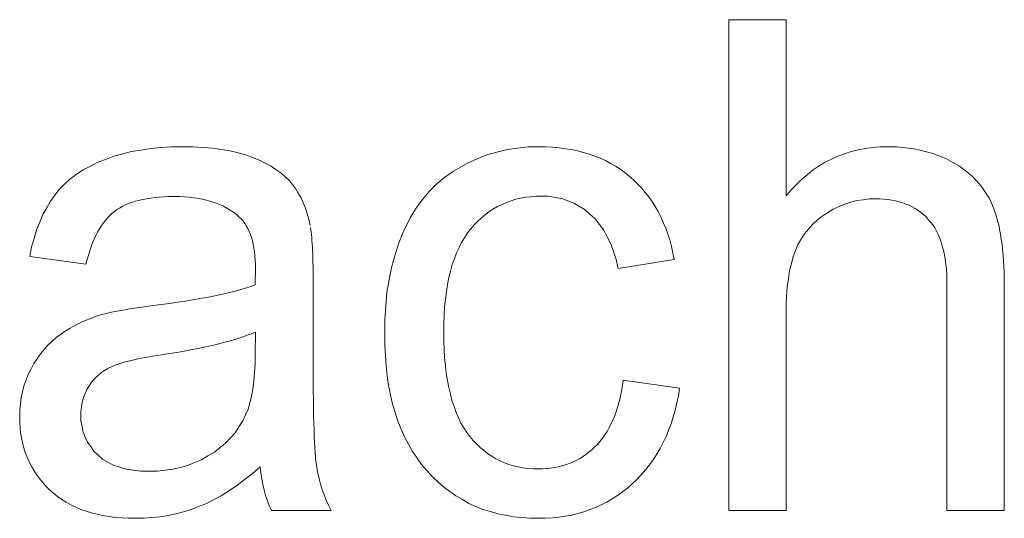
# Model space of a CAD drawing. Extents: x 1101 to 1942, y 41 to 882.
# Tile 39 of 104: x 1254.58 to 1259.6, y 848.59 to 851.13. Entities that reach past the tile are written whole.
import ezdxf

# ---------------------------------------------------------------- set-up
doc = ezdxf.new("R2010")
doc.units = 0
doc.layers.get('0').update_dxf_attribs({"lineweight": 13})
doc.layers.add('Beschriftung', color=7, linetype='Continuous', lineweight=25)

# ---------------------------------------------------------------- blocks, each defined once
blk = doc.blocks.new('Referenz-A03CP7TX1H', base_point=(1202.2632, 90.1338))
at = {"layer": 'Beschriftung', "color": 0, "lineweight": -2}
for p, q in [((1258.1964, 848.6278), (1258.1964, 851.1277)), ((1258.1964, 851.1277), (1258.4885, 851.1277)), ((1258.4885, 851.1277), (1258.4885, 850.2304)), ((1255.2025, 850.4639), (1255.2514, 850.4719)), ((1255.2514, 850.4719), (1255.3036, 850.4759)), ((1255.3036, 850.4759), (1255.3558, 850.4799)), ((1255.3558, 850.4799), (1255.4114, 850.4799)), ((1255.4114, 850.4799), (1255.4666, 850.4799)), ((1255.4666, 850.4799), (1255.5166, 850.4766)), ((1255.5166, 850.4766), (1255.5666, 850.4731)), ((1255.5666, 850.4731), (1255.6115, 850.4662)), ((1257.0669, 850.4661), (1257.1205, 850.4731)), ((1257.1205, 850.4731), (1257.174, 850.4799)), ((1257.174, 850.4799), (1257.2297, 850.4799)), ((1257.2297, 850.4799), (1257.2649, 850.4799)), ((1257.2649, 850.4799), (1257.2984, 850.4776)), ((1257.2984, 850.4776), (1257.332, 850.4753)), ((1257.332, 850.4753), (1257.364, 850.4706)), ((1257.364, 850.4706), (1257.3958, 850.4659)), ((1258.8557, 850.4643), (1258.8913, 850.4721)), ((1258.8913, 850.4721), (1258.9287, 850.476)), ((1258.9287, 850.476), (1258.9659, 850.4799)), ((1258.9659, 850.4799), (1259.0049, 850.4799)), ((1259.0049, 850.4799), (1259.0529, 850.4799)), ((1259.0529, 850.4799), (1259.0977, 850.4749)), ((1259.0977, 850.4749), (1259.1424, 850.47)), ((1259.1424, 850.47), (1259.184, 850.4601)), ((1255.0203, 850.4159), (1255.0625, 850.4319)), ((1255.0625, 850.4319), (1255.108, 850.4439)), ((1255.108, 850.4439), (1255.1536, 850.4559)), ((1255.1536, 850.4559), (1255.2025, 850.4639)), ((1255.6115, 850.4662), (1255.6563, 850.4595)), ((1255.6563, 850.4595), (1255.696, 850.4492)), ((1255.696, 850.4492), (1255.7356, 850.439)), ((1255.7356, 850.439), (1255.7702, 850.4253)), ((1255.7702, 850.4253), (1255.8046, 850.4117)), ((1256.9145, 850.4181), (1256.964, 850.4387)), ((1256.964, 850.4387), (1257.0154, 850.4524)), ((1257.0154, 850.4524), (1257.0669, 850.4661)), ((1257.3958, 850.4659), (1257.4262, 850.4589)), ((1257.4262, 850.4589), (1257.4565, 850.4519)), ((1257.4565, 850.4519), (1257.4852, 850.4426)), ((1257.4852, 850.4426), (1257.514, 850.4333)), ((1257.514, 850.4333), (1257.5411, 850.4216)), ((1257.5411, 850.4216), (1257.5683, 850.4099)), ((1258.7199, 850.4175), (1258.7523, 850.4331)), ((1258.7523, 850.4331), (1258.7861, 850.4448)), ((1258.7861, 850.4448), (1258.8201, 850.4565)), ((1258.8201, 850.4565), (1258.8557, 850.4643)), ((1259.184, 850.4601), (1259.2256, 850.4501)), ((1259.2256, 850.4501), (1259.2641, 850.4353)), ((1259.2641, 850.4353), (1259.3026, 850.4204)), ((1259.3026, 850.4204), (1259.3379, 850.4006)), ((1254.9036, 850.3611), (1254.9408, 850.3804)), ((1254.9408, 850.3804), (1254.9781, 850.3999)), ((1254.9781, 850.3999), (1255.0203, 850.4159)), ((1255.8046, 850.4117), (1255.8346, 850.3962)), ((1255.8346, 850.3962), (1255.8645, 850.3809)), ((1255.8645, 850.3809), (1255.8898, 850.3636)), ((1256.7941, 850.3562), (1256.8178, 850.3699)), ((1256.8178, 850.3699), (1256.8651, 850.3975)), ((1256.8651, 850.3975), (1256.9145, 850.4181)), ((1257.5683, 850.4099), (1257.5938, 850.3959)), ((1257.5938, 850.3959), (1257.6194, 850.382)), ((1257.6194, 850.382), (1257.6433, 850.3656)), ((1258.6265, 850.363), (1258.657, 850.3825)), ((1258.657, 850.3825), (1258.6877, 850.4019)), ((1258.6877, 850.4019), (1258.7199, 850.4175)), ((1259.3379, 850.4006), (1259.3732, 850.3808)), ((1259.3732, 850.3808), (1259.4034, 850.3572)), ((1254.8391, 850.3153), (1254.8713, 850.3383)), ((1254.8713, 850.3383), (1254.9036, 850.3611)), ((1255.8898, 850.3636), (1255.9152, 850.3465)), ((1255.9152, 850.3465), (1255.936, 850.3276)), ((1255.936, 850.3276), (1255.9568, 850.3086)), ((1256.7293, 850.3082), (1256.7498, 850.3253)), ((1256.7498, 850.3253), (1256.772, 850.3408)), ((1256.772, 850.3408), (1256.7941, 850.3562)), ((1257.6433, 850.3656), (1257.6672, 850.3492)), ((1257.6672, 850.3492), (1257.6896, 850.3306)), ((1257.6896, 850.3306), (1257.7119, 850.3119)), ((1258.5685, 850.3162), (1258.5975, 850.3396)), ((1258.5975, 850.3396), (1258.6265, 850.363)), ((1259.4034, 850.3572), (1259.4338, 850.3336)), ((1259.4338, 850.3336), (1259.459, 850.3061)), ((1254.7845, 850.2628), (1254.8118, 850.2891)), ((1254.8118, 850.2891), (1254.8391, 850.3153)), ((1255.9568, 850.3086), (1255.973, 850.288)), ((1255.973, 850.288), (1255.9893, 850.2673)), ((1256.6704, 850.2532), (1256.6895, 850.2721)), ((1256.6895, 850.2721), (1256.7086, 850.2909)), ((1256.7086, 850.2909), (1256.7293, 850.3082)), ((1257.7119, 850.3119), (1257.7322, 850.2913)), ((1257.7322, 850.2913), (1257.7526, 850.2706)), ((1257.7526, 850.2706), (1257.7709, 850.248)), ((1258.5141, 850.2616), (1258.5413, 850.2889)), ((1258.5413, 850.2889), (1258.5685, 850.3162)), ((1259.459, 850.3061), (1259.4844, 850.2788)), ((1259.4844, 850.2788), (1259.5046, 850.2477)), ((1254.7399, 850.2035), (1254.7622, 850.2331)), ((1254.7622, 850.2331), (1254.7845, 850.2628)), ((1255.2511, 850.2194), (1255.2304, 850.2158)), ((1255.2734, 850.2217), (1255.2511, 850.2194)), ((1255.2958, 850.2241), (1255.2734, 850.2217)), ((1255.3199, 850.2253), (1255.2958, 850.2241)), ((1255.3439, 850.2265), (1255.3199, 850.2253)), ((1255.3696, 850.2265), (1255.3439, 850.2265)), ((1255.3972, 850.2265), (1255.3696, 850.2265)), ((1255.4231, 850.2248), (1255.3972, 850.2265)), ((1255.4489, 850.2232), (1255.4231, 850.2248)), ((1255.4731, 850.22), (1255.4489, 850.2232)), ((1255.4973, 850.2167), (1255.4731, 850.22)), ((1255.9893, 850.2673), (1256.0031, 850.2438)), ((1256.0031, 850.2438), (1256.0169, 850.2204)), ((1256.0169, 850.2204), (1256.0282, 850.1943)), ((1256.6351, 850.212), (1256.6527, 850.2325)), ((1256.6527, 850.2325), (1256.6704, 850.2532)), ((1257.1359, 850.218), (1257.1109, 850.2128)), ((1257.1609, 850.2232), (1257.1359, 850.218)), ((1257.1872, 850.2258), (1257.1609, 850.2232)), ((1257.2134, 850.2284), (1257.1872, 850.2258)), ((1257.2411, 850.2284), (1257.2134, 850.2284)), ((1257.2776, 850.2284), (1257.2411, 850.2284)), ((1257.3114, 850.2226), (1257.2776, 850.2284)), ((1257.3453, 850.2169), (1257.3114, 850.2226)), ((1257.7709, 850.248), (1257.7892, 850.2255)), ((1257.7892, 850.2255), (1257.8056, 850.2009)), ((1258.4885, 850.2304), (1258.5141, 850.2616)), ((1259.5046, 850.2477), (1259.5248, 850.2165)), ((1254.7015, 850.1349), (1254.7207, 850.1692)), ((1254.7207, 850.1692), (1254.7399, 850.2035)), ((1255.092, 850.1683), (1255.078, 850.16)), ((1255.1059, 850.1766), (1255.092, 850.1683)), ((1255.1215, 850.1838), (1255.1059, 850.1766)), ((1255.1372, 850.1909), (1255.1215, 850.1838)), ((1255.1545, 850.1968), (1255.1372, 850.1909)), ((1255.1717, 850.2027), (1255.1545, 850.1968)), ((1255.1907, 850.2075), (1255.1717, 850.2027)), ((1255.2097, 850.2122), (1255.1907, 850.2075)), ((1255.2304, 850.2158), (1255.2097, 850.2122)), ((1255.5197, 850.2118), (1255.4973, 850.2167)), ((1255.5421, 850.207), (1255.5197, 850.2118)), ((1255.5629, 850.2004), (1255.5421, 850.207)), ((1255.5837, 850.1939), (1255.5629, 850.2004)), ((1255.6028, 850.1857), (1255.5837, 850.1939)), ((1255.6218, 850.1775), (1255.6028, 850.1857)), ((1255.6392, 850.1678), (1255.6218, 850.1775)), ((1255.6566, 850.158), (1255.6392, 850.1678)), ((1256.0282, 850.1943), (1256.0396, 850.1681)), ((1256.0396, 850.1681), (1256.0485, 850.1393)), ((1256.6029, 850.1673), (1256.619, 850.1896)), ((1256.619, 850.1896), (1256.6351, 850.212)), ((1257.0187, 850.1764), (1256.9976, 850.1634)), ((1257.0411, 850.1868), (1257.0187, 850.1764)), ((1257.0635, 850.1972), (1257.0411, 850.1868)), ((1257.0872, 850.205), (1257.0635, 850.1972)), ((1257.1109, 850.2128), (1257.0872, 850.205)), ((1257.3763, 850.2053), (1257.3453, 850.2169)), ((1257.4075, 850.1937), (1257.3763, 850.2053)), ((1257.436, 850.1764), (1257.4075, 850.1937)), ((1257.4644, 850.1591), (1257.436, 850.1764)), ((1257.8056, 850.2009), (1257.8218, 850.1763)), ((1257.8218, 850.1763), (1257.8362, 850.1498)), ((1258.7587, 850.1753), (1258.7291, 850.162)), ((1258.7883, 850.1885), (1258.7587, 850.1753)), ((1258.8188, 850.1974), (1258.7883, 850.1885)), ((1258.8494, 850.2062), (1258.8188, 850.1974)), ((1258.8809, 850.2106), (1258.8494, 850.2062)), ((1258.9125, 850.215), (1258.8809, 850.2106)), ((1258.9449, 850.215), (1258.9125, 850.215)), ((1258.9666, 850.215), (1258.9449, 850.215)), ((1258.9872, 850.2134), (1258.9666, 850.215)), ((1259.0077, 850.2118), (1258.9872, 850.2134)), ((1259.027, 850.2085), (1259.0077, 850.2118)), ((1259.0462, 850.2052), (1259.027, 850.2085)), ((1259.0643, 850.2003), (1259.0462, 850.2052)), ((1259.0823, 850.1954), (1259.0643, 850.2003)), ((1259.0991, 850.1888), (1259.0823, 850.1954)), ((1259.1158, 850.1823), (1259.0991, 850.1888)), ((1259.1314, 850.1741), (1259.1158, 850.1823)), ((1259.1469, 850.1659), (1259.1314, 850.1741)), ((1259.5248, 850.2165), (1259.54, 850.1815)), ((1259.54, 850.1815), (1259.5477, 850.164)), ((1254.6856, 850.0959), (1254.7015, 850.1349)), ((1255.0306, 850.1183), (1255.02, 850.1052)), ((1255.0421, 850.1297), (1255.0306, 850.1183)), ((1255.0535, 850.141), (1255.0421, 850.1297)), ((1255.0657, 850.1505), (1255.0535, 850.141)), ((1255.078, 850.16), (1255.0657, 850.1505)), ((1255.6722, 850.1467), (1255.6566, 850.158)), ((1255.6879, 850.1352), (1255.6722, 850.1467)), ((1255.7019, 850.1221), (1255.6879, 850.1352)), ((1255.7122, 850.1125), (1255.7019, 850.1221)), ((1256.0485, 850.1393), (1256.0574, 850.1104)), ((1256.5606, 850.0934), (1256.5736, 850.1191)), ((1256.5736, 850.1191), (1256.5883, 850.1432)), ((1256.5883, 850.1432), (1256.6029, 850.1673)), ((1256.9368, 850.1192), (1256.9182, 850.101)), ((1256.9566, 850.1348), (1256.9368, 850.1192)), ((1256.9764, 850.1504), (1256.9566, 850.1348)), ((1256.9976, 850.1634), (1256.9764, 850.1504)), ((1257.4901, 850.136), (1257.4644, 850.1591)), ((1257.5159, 850.1129), (1257.4901, 850.136)), ((1257.8362, 850.1498), (1257.8506, 850.1233)), ((1257.8506, 850.1233), (1257.8628, 850.0949)), ((1258.6719, 850.1266), (1258.6473, 850.1058)), ((1258.7004, 850.1443), (1258.6719, 850.1266)), ((1258.7291, 850.162), (1258.7004, 850.1443)), ((1259.1613, 850.1561), (1259.1469, 850.1659)), ((1259.1757, 850.1462), (1259.1613, 850.1561)), ((1259.1888, 850.1348), (1259.1757, 850.1462)), ((1259.2019, 850.1233), (1259.1888, 850.1348)), ((1259.2137, 850.1102), (1259.2019, 850.1233)), ((1259.5477, 850.164), (1259.5543, 850.1445)), ((1259.5543, 850.1445), (1259.561, 850.1251)), ((1259.561, 850.1251), (1259.5667, 850.1037)), ((1254.6694, 850.0571), (1254.6856, 850.0959)), ((1254.9994, 850.0771), (1254.9896, 850.0621)), ((1255.0093, 850.092), (1254.9994, 850.0771)), ((1255.02, 850.1052), (1255.0093, 850.092)), ((1255.7213, 850.1012), (1255.7122, 850.1125)), ((1255.7303, 850.0898), (1255.7213, 850.1012)), ((1255.738, 850.0768), (1255.7303, 850.0898)), ((1255.7457, 850.0637), (1255.738, 850.0768)), ((1256.0574, 850.1104), (1256.0639, 850.0789)), ((1256.0657, 850.0691), (1256.0674, 850.0573)), ((1256.5359, 850.0401), (1256.5475, 850.0676)), ((1256.5475, 850.0676), (1256.5606, 850.0934)), ((1256.8997, 850.0828), (1256.8825, 850.062)), ((1256.9182, 850.101), (1256.8997, 850.0828)), ((1257.5377, 850.0842), (1257.5159, 850.1129)), ((1257.5596, 850.0554), (1257.5377, 850.0842)), ((1257.8628, 850.0949), (1257.8752, 850.0663)), ((1258.6228, 850.085), (1258.6024, 850.061)), ((1258.6473, 850.1058), (1258.6228, 850.085)), ((1259.2256, 850.0971), (1259.2137, 850.1102)), ((1259.236, 850.082), (1259.2256, 850.0971)), ((1259.2464, 850.067), (1259.236, 850.082)), ((1259.5667, 850.1037), (1259.5724, 850.0823)), ((1259.5724, 850.0823), (1259.5771, 850.0588)), ((1254.6566, 850.0134), (1254.6694, 850.0571)), ((1254.9714, 850.0284), (1254.9632, 850.0099)), ((1254.9805, 850.0453), (1254.9714, 850.0284)), ((1254.9896, 850.0621), (1254.9805, 850.0453)), ((1255.7523, 850.0489), (1255.7457, 850.0637)), ((1255.7587, 850.0341), (1255.7523, 850.0489)), ((1255.7639, 850.0175), (1255.7587, 850.0341)), ((1255.7691, 850.0009), (1255.7639, 850.0175)), ((1256.0674, 850.0573), (1256.069, 850.0455)), ((1256.069, 850.0455), (1256.0703, 850.0317)), ((1256.0703, 850.0317), (1256.0717, 850.0181)), ((1256.0717, 850.0181), (1256.0728, 850.0023)), ((1256.5128, 849.9852), (1256.5359, 850.0401)), ((1256.8501, 850.0173), (1256.835, 849.9935)), ((1256.8652, 850.0413), (1256.8501, 850.0173)), ((1256.8825, 850.062), (1256.8652, 850.0413)), ((1257.5775, 850.021), (1257.5596, 850.0554)), ((1257.5956, 849.9865), (1257.5775, 850.021)), ((1257.8752, 850.0663), (1257.8854, 850.0359)), ((1257.8854, 850.0359), (1257.8958, 850.0055)), ((1258.582, 850.037), (1258.5657, 850.0099)), ((1258.6024, 850.061), (1258.582, 850.037)), ((1259.2553, 850.0499), (1259.2464, 850.067)), ((1259.2643, 850.0329), (1259.2553, 850.0499)), ((1259.2717, 850.014), (1259.2643, 850.0329)), ((1259.5771, 850.0588), (1259.5819, 850.0355)), ((1259.5819, 850.0355), (1259.5857, 850.0101)), ((1254.634, 849.9216), (1254.6437, 849.9698)), ((1254.6437, 849.9698), (1254.6566, 850.0134)), ((1254.9474, 849.9707), (1254.9399, 849.9503)), ((1254.9549, 849.9912), (1254.9474, 849.9707)), ((1254.9632, 850.0099), (1254.9549, 849.9912)), ((1255.773, 849.9826), (1255.7691, 850.0009)), ((1255.7767, 849.9643), (1255.773, 849.9826)), ((1256.0728, 850.0023), (1256.0739, 849.9866)), ((1256.0739, 849.9866), (1256.0749, 849.9689)), ((1256.0749, 849.9689), (1256.0758, 849.9512)), ((1256.4954, 849.9256), (1256.5128, 849.9852)), ((1256.835, 849.9935), (1256.8221, 849.9667)), ((1257.6096, 849.9465), (1257.5956, 849.9865)), ((1257.8958, 850.0055), (1257.9041, 849.9731)), ((1257.9041, 849.9731), (1257.9124, 849.9407)), ((1258.5494, 849.9828), (1258.5372, 849.9525)), ((1258.5657, 850.0099), (1258.5494, 849.9828)), ((1259.2791, 849.995), (1259.2717, 850.014)), ((1259.285, 849.974), (1259.2791, 849.995)), ((1259.2909, 849.9531), (1259.285, 849.974)), ((1259.5857, 850.0101), (1259.5895, 849.9847)), ((1259.5895, 849.9847), (1259.5923, 849.9574)), ((1254.9207, 849.8816), (1254.634, 849.9216)), ((1254.9332, 849.928), (1254.9266, 849.9057)), ((1254.9399, 849.9503), (1254.9332, 849.928)), ((1255.7793, 849.9443), (1255.7767, 849.9643)), ((1255.782, 849.9242), (1255.7793, 849.9443)), ((1255.7832, 849.9024), (1255.782, 849.9242)), ((1256.0758, 849.9512), (1256.0765, 849.9315)), ((1256.0765, 849.9315), (1256.0772, 849.9119)), ((1256.478, 849.866), (1256.4954, 849.9256)), ((1256.8091, 849.9399), (1256.7984, 849.91)), ((1256.8221, 849.9667), (1256.8091, 849.9399)), ((1257.6236, 849.9064), (1257.6096, 849.9465)), ((1257.9124, 849.9407), (1257.9187, 849.9064)), ((1258.525, 849.9222), (1258.5159, 849.8862)), ((1258.5372, 849.9525), (1258.525, 849.9222)), ((1259.2955, 849.9302), (1259.2909, 849.9531)), ((1259.2999, 849.9073), (1259.2955, 849.9302)), ((1259.5923, 849.9574), (1259.5952, 849.93)), ((1259.5952, 849.93), (1259.5972, 849.9008)), ((1254.9266, 849.9057), (1254.9207, 849.8816)), ((1255.7846, 849.8807), (1255.7832, 849.9024)), ((1255.7846, 849.8571), (1255.7846, 849.8807)), ((1256.0772, 849.9119), (1256.0776, 849.8903)), ((1256.0776, 849.8903), (1256.078, 849.8686)), ((1256.078, 849.8686), (1256.0783, 849.845)), ((1256.7877, 849.8801), (1256.779, 849.8472)), ((1256.7984, 849.91), (1256.7877, 849.8801)), ((1257.6337, 849.8607), (1257.6236, 849.9064)), ((1257.9187, 849.9064), (1257.6337, 849.8607)), ((1258.5159, 849.8862), (1258.5067, 849.8502)), ((1259.3028, 849.8824), (1259.2999, 849.9073)), ((1259.3058, 849.8575), (1259.3028, 849.8824)), ((1259.5972, 849.9008), (1259.599, 849.8714)), ((1259.599, 849.8714), (1259.6, 849.8401)), ((1255.7836, 849.8055), (1255.7839, 849.8185)), ((1255.7839, 849.8185), (1255.7841, 849.8285)), ((1255.7841, 849.8285), (1255.7843, 849.8386)), ((1255.7843, 849.8386), (1255.7846, 849.8571)), ((1256.0783, 849.845), (1256.0786, 849.8215)), ((1256.0786, 849.8215), (1256.0786, 849.7959)), ((1256.4664, 849.8019), (1256.478, 849.866)), ((1256.779, 849.8472), (1256.7703, 849.8143)), ((1258.5067, 849.8502), (1258.5007, 849.8085)), ((1259.3073, 849.8307), (1259.3058, 849.8575)), ((1259.3088, 849.8039), (1259.3073, 849.8307)), ((1259.6, 849.8401), (1259.601, 849.8088)), ((1255.7382, 849.7617), (1255.762, 849.7691)), ((1255.762, 849.7691), (1255.7829, 849.7769)), ((1255.7829, 849.7769), (1255.7833, 849.7927)), ((1255.7833, 849.7927), (1255.7836, 849.8055)), ((1256.0786, 849.7959), (1256.0786, 849.3869)), ((1256.4549, 849.7377), (1256.4664, 849.8019)), ((1256.764, 849.7783), (1256.7575, 849.7424)), ((1256.7703, 849.8143), (1256.764, 849.7783)), ((1258.4946, 849.7667), (1258.4916, 849.7192)), ((1258.5007, 849.8085), (1258.4946, 849.7667)), ((1259.3088, 849.7752), (1259.3088, 849.8039)), ((1259.3088, 848.6278), (1259.3088, 849.7752)), ((1259.601, 849.8088), (1259.601, 849.7756)), ((1259.601, 849.7756), (1259.601, 848.6278)), ((1255.5364, 849.7131), (1255.569, 849.7197)), ((1255.569, 849.7197), (1255.6016, 849.7263)), ((1255.6016, 849.7263), (1255.6313, 849.7332)), ((1255.6313, 849.7332), (1255.661, 849.74)), ((1255.661, 849.74), (1255.6877, 849.7472)), ((1255.6877, 849.7472), (1255.7144, 849.7543)), ((1255.7144, 849.7543), (1255.7382, 849.7617)), ((1256.4491, 849.6691), (1256.4549, 849.7377)), ((1256.7575, 849.7424), (1256.7531, 849.7035)), ((1258.4916, 849.7192), (1258.4885, 849.6716)), ((1255.2183, 849.6656), (1255.2618, 849.6712)), ((1255.2618, 849.6712), (1255.306, 849.6768)), ((1255.306, 849.6768), (1255.3473, 849.6825)), ((1255.3473, 849.6825), (1255.3886, 849.6883)), ((1255.3886, 849.6883), (1255.4271, 849.6944)), ((1255.4271, 849.6944), (1255.4655, 849.7004)), ((1255.4655, 849.7004), (1255.501, 849.7067)), ((1255.501, 849.7067), (1255.5364, 849.7131)), ((1256.4433, 849.6003), (1256.4491, 849.6691)), ((1256.7531, 849.7035), (1256.7488, 849.6645)), ((1258.4885, 849.6716), (1258.4885, 849.6183)), ((1254.9451, 849.6061), (1254.9728, 849.6167)), ((1254.9728, 849.6167), (1255.002, 849.6252)), ((1255.002, 849.6252), (1255.0236, 849.6312)), ((1255.0236, 849.6312), (1255.0505, 849.637)), ((1255.0505, 849.637), (1255.0775, 849.6429)), ((1255.0775, 849.6429), (1255.11, 849.6486)), ((1255.11, 849.6486), (1255.1424, 849.6544)), ((1255.1424, 849.6544), (1255.1804, 849.66)), ((1255.1804, 849.66), (1255.2183, 849.6656)), ((1256.7467, 849.6226), (1256.7445, 849.5806)), ((1256.7488, 849.6645), (1256.7467, 849.6226)), ((1258.4885, 849.6183), (1258.4885, 848.6278)), ((1254.8399, 849.5558), (1254.8648, 849.5705)), ((1254.8648, 849.5705), (1254.8911, 849.583)), ((1254.8911, 849.583), (1254.9172, 849.5956)), ((1254.9172, 849.5956), (1254.9451, 849.6061)), ((1256.4433, 849.5271), (1256.4433, 849.6003)), ((1256.7445, 849.5806), (1256.7445, 849.5355)), ((1254.7684, 849.5081), (1254.7918, 849.5247)), ((1254.7918, 849.5247), (1254.8151, 849.5413)), ((1254.8151, 849.5413), (1254.8399, 849.5558)), ((1255.7422, 849.52), (1255.7198, 849.5118)), ((1255.7646, 849.5282), (1255.7422, 849.52)), ((1255.7846, 849.5367), (1255.7646, 849.5282)), ((1255.7829, 849.4242), (1255.7846, 849.5367)), ((1256.4433, 849.4703), (1256.4433, 849.5271)), ((1256.7445, 849.5355), (1256.7445, 849.4899)), ((1254.7074, 849.4474), (1254.7262, 849.4694)), ((1254.7262, 849.4694), (1254.7474, 849.4888)), ((1254.7474, 849.4888), (1254.7684, 849.5081)), ((1255.5555, 849.4664), (1255.5232, 849.4595)), ((1255.5855, 849.4737), (1255.5555, 849.4664)), ((1255.6153, 849.4809), (1255.5855, 849.4737)), ((1255.6426, 849.4885), (1255.6153, 849.4809)), ((1255.67, 849.496), (1255.6426, 849.4885)), ((1255.695, 849.5039), (1255.67, 849.496)), ((1255.7198, 849.5118), (1255.695, 849.5039)), ((1256.4466, 849.4169), (1256.4433, 849.4703)), ((1256.7445, 849.4899), (1256.7466, 849.4474)), ((1254.6719, 849.4006), (1254.6885, 849.4254)), ((1254.6885, 849.4254), (1254.7074, 849.4474)), ((1255.3066, 849.4208), (1255.2615, 849.414)), ((1255.3464, 849.4268), (1255.3066, 849.4208)), ((1255.3837, 849.4331), (1255.3464, 849.4268)), ((1255.4212, 849.4393), (1255.3837, 849.4331)), ((1255.4559, 849.446), (1255.4212, 849.4393)), ((1255.4909, 849.4526), (1255.4559, 849.446)), ((1255.5232, 849.4595), (1255.4909, 849.4526)), ((1255.7829, 849.3736), (1255.7829, 849.4242)), ((1256.45, 849.3636), (1256.4466, 849.4169)), ((1256.7466, 849.4474), (1256.7487, 849.4048)), ((1254.6408, 849.3484), (1254.6553, 849.3758)), ((1254.6553, 849.3758), (1254.6719, 849.4006)), ((1255.07, 849.368), (1255.0514, 849.3595)), ((1255.0953, 849.3761), (1255.07, 849.368)), ((1255.1207, 849.3842), (1255.0953, 849.3761)), ((1255.1525, 849.3919), (1255.1207, 849.3842)), ((1255.1845, 849.3995), (1255.1525, 849.3919)), ((1255.223, 849.4068), (1255.1845, 849.3995)), ((1255.2615, 849.414), (1255.223, 849.4068)), ((1255.78, 849.3291), (1255.7829, 849.3736)), ((1256.0786, 849.3869), (1256.0786, 849.3334)), ((1256.7487, 849.4048), (1256.7529, 849.3654)), ((1256.7529, 849.3654), (1256.757, 849.326)), ((1254.6156, 849.292), (1254.6264, 849.3209)), ((1254.6264, 849.3209), (1254.6408, 849.3484)), ((1254.9851, 849.3176), (1254.9707, 849.3051)), ((1254.9996, 849.33), (1254.9851, 849.3176)), ((1255.0161, 849.3405), (1254.9996, 849.33)), ((1255.0327, 849.3509), (1255.0161, 849.3405)), ((1255.0514, 849.3595), (1255.0327, 849.3509)), ((1255.777, 849.2846), (1255.78, 849.3291)), ((1256.0786, 849.3334), (1256.0788, 849.2848)), ((1256.4567, 849.3135), (1256.45, 849.3636)), ((1256.757, 849.326), (1256.7633, 849.2897)), ((1254.6048, 849.2631), (1254.6156, 849.292)), ((1254.9461, 849.2762), (1254.9359, 849.2598)), ((1254.9584, 849.2906), (1254.9461, 849.2762)), ((1254.9707, 849.3051), (1254.9584, 849.2906)), ((1255.7712, 849.2462), (1255.777, 849.2846)), ((1256.0788, 849.2848), (1256.0791, 849.2363)), ((1256.4635, 849.2634), (1256.4567, 849.3135)), ((1256.7633, 849.2897), (1256.7695, 849.2534)), ((1257.6553, 849.2621), (1257.6592, 849.2909)), ((1257.6592, 849.2909), (1257.9459, 849.2509)), ((1254.5904, 849.2025), (1254.5976, 849.2327)), ((1254.5976, 849.2327), (1254.6048, 849.2631)), ((1254.9182, 849.2261), (1254.9105, 849.2089)), ((1254.9258, 849.2434), (1254.9182, 849.2261)), ((1254.9359, 849.2598), (1254.9258, 849.2434)), ((1255.7653, 849.2079), (1255.7712, 849.2462)), ((1256.0791, 849.2363), (1256.0797, 849.1927)), ((1256.4735, 849.2165), (1256.4635, 849.2634)), ((1256.4836, 849.1697), (1256.4735, 849.2165)), ((1256.7695, 849.2534), (1256.7778, 849.2203)), ((1256.7778, 849.2203), (1256.7861, 849.1871)), ((1257.645, 849.2084), (1257.6501, 849.2352)), ((1257.6501, 849.2352), (1257.6553, 849.2621)), ((1257.9459, 849.2509), (1257.94, 849.212)), ((1254.5831, 849.1389), (1254.5868, 849.1707)), ((1254.5868, 849.1707), (1254.5904, 849.2025)), ((1254.9004, 849.1724), (1254.8978, 849.1533)), ((1254.9055, 849.1906), (1254.9004, 849.1724)), ((1254.9105, 849.2089), (1254.9055, 849.1906)), ((1255.7476, 849.1436), (1255.7564, 849.1757)), ((1255.7564, 849.1757), (1255.7653, 849.2079)), ((1256.0797, 849.1927), (1256.0803, 849.149)), ((1256.4971, 849.1262), (1256.4836, 849.1697)), ((1256.7861, 849.1871), (1256.7966, 849.157)), ((1257.632, 849.1583), (1257.6385, 849.1833)), ((1257.6385, 849.1833), (1257.645, 849.2084)), ((1257.9318, 849.1752), (1257.9236, 849.1384)), ((1257.94, 849.212), (1257.9318, 849.1752)), ((1254.5831, 849.1056), (1254.5831, 849.1389)), ((1254.8978, 849.1533), (1254.8953, 849.1342)), ((1254.8953, 849.1342), (1254.8953, 849.1141)), ((1254.8953, 849.1141), (1254.8953, 849.0834)), ((1255.7205, 849.084), (1255.7359, 849.1176)), ((1255.7359, 849.1176), (1255.7476, 849.1436)), ((1256.0803, 849.149), (1256.0811, 849.1102)), ((1256.5106, 849.0827), (1256.4971, 849.1262)), ((1256.7966, 849.157), (1256.807, 849.127)), ((1256.807, 849.127), (1256.8195, 849.1)), ((1257.6163, 849.1119), (1257.6241, 849.1351)), ((1257.6241, 849.1351), (1257.632, 849.1583)), ((1257.9236, 849.1384), (1257.9131, 849.1038)), ((1254.5831, 849.0773), (1254.5831, 849.1056)), ((1254.5855, 849.0502), (1254.5831, 849.0773)), ((1254.8953, 849.0834), (1254.9008, 849.0554)), ((1255.7006, 849.0538), (1255.7205, 849.084)), ((1256.0811, 849.1102), (1256.082, 849.0715)), ((1256.082, 849.0715), (1256.0832, 849.0377)), ((1256.5273, 849.0425), (1256.5106, 849.0827)), ((1256.8195, 849.1), (1256.832, 849.0731)), ((1256.832, 849.0731), (1256.8466, 849.0493)), ((1257.5876, 849.0499), (1257.598, 849.0694)), ((1257.598, 849.0694), (1257.6072, 849.0906)), ((1257.6072, 849.0906), (1257.6163, 849.1119)), ((1257.9027, 849.069), (1257.8899, 849.0366)), ((1257.9131, 849.1038), (1257.9027, 849.069)), ((1254.588, 849.0232), (1254.5855, 849.0502)), ((1254.5927, 848.9974), (1254.588, 849.0232)), ((1254.9008, 849.0554), (1254.9063, 849.0272)), ((1254.9063, 849.0272), (1254.9174, 849.0016)), ((1255.6567, 848.9973), (1255.6809, 849.0238)), ((1255.6809, 849.0238), (1255.7006, 849.0538)), ((1256.0832, 849.0377), (1256.0844, 849.0038)), ((1256.5441, 849.0023), (1256.5273, 849.0425)), ((1256.8466, 849.0493), (1256.8612, 849.0255)), ((1256.8612, 849.0255), (1256.8778, 849.0048)), ((1257.5654, 849.0129), (1257.5771, 849.0305)), ((1257.5771, 849.0305), (1257.5876, 849.0499)), ((1257.8899, 849.0366), (1257.8771, 849.0039)), ((1254.5975, 848.9716), (1254.5927, 848.9974)), ((1254.6046, 848.9471), (1254.5975, 848.9716)), ((1254.9174, 849.0016), (1254.9285, 848.9761)), ((1254.9285, 848.9761), (1254.9451, 848.9531)), ((1255.6041, 848.9478), (1255.6326, 848.9707)), ((1255.6326, 848.9707), (1255.6567, 848.9973)), ((1256.0844, 849.0038), (1256.0858, 848.975)), ((1256.0858, 848.975), (1256.0873, 848.946)), ((1256.5644, 848.9653), (1256.5441, 849.0023)), ((1256.5845, 848.9283), (1256.5644, 848.9653)), ((1256.8778, 849.0048), (1256.8944, 848.9841)), ((1256.8944, 848.9841), (1256.9123, 848.966)), ((1256.9123, 848.966), (1256.9302, 848.9479)), ((1257.5129, 848.9501), (1257.5273, 848.9639)), ((1257.5273, 848.9639), (1257.5405, 848.9796)), ((1257.5405, 848.9796), (1257.5535, 848.9953)), ((1257.5535, 848.9953), (1257.5654, 849.0129)), ((1257.862, 848.9736), (1257.847, 848.9431)), ((1257.8771, 849.0039), (1257.862, 848.9736)), ((1254.6118, 848.9226), (1254.6046, 848.9471)), ((1254.6213, 848.8993), (1254.6118, 848.9226)), ((1254.9451, 848.9531), (1254.9617, 848.9301)), ((1254.9617, 848.9301), (1254.9838, 848.9096)), ((1255.5427, 848.9055), (1255.5756, 848.9248)), ((1255.5756, 848.9248), (1255.6041, 848.9478)), ((1256.0873, 848.946), (1256.0891, 848.9221)), ((1256.0891, 848.9221), (1256.0908, 848.8979)), ((1256.6081, 848.8947), (1256.5845, 848.9283)), ((1256.9302, 848.9479), (1256.9494, 848.9324)), ((1256.9494, 848.9324), (1256.9686, 848.9169)), ((1256.9686, 848.9169), (1256.9891, 848.9039)), ((1257.468, 848.912), (1257.4832, 848.9241)), ((1257.4832, 848.9241), (1257.4986, 848.9363)), ((1257.4986, 848.9363), (1257.5129, 848.9501)), ((1257.8296, 848.9147), (1257.8122, 848.8864)), ((1257.847, 848.9431), (1257.8296, 848.9147)), ((1254.6308, 848.876), (1254.6213, 848.8993)), ((1254.6428, 848.854), (1254.6308, 848.876)), ((1254.9838, 848.9096), (1255.0058, 848.8892)), ((1255.0058, 848.8892), (1255.0331, 848.8739)), ((1255.0331, 848.8739), (1255.0604, 848.8585)), ((1255.4395, 848.8569), (1255.4747, 848.8715)), ((1255.4747, 848.8715), (1255.51, 848.886)), ((1255.51, 848.886), (1255.5427, 848.9055)), ((1256.0908, 848.8979), (1256.0928, 848.8789)), ((1256.0928, 848.8789), (1256.0949, 848.8598)), ((1256.6316, 848.861), (1256.6081, 848.8947)), ((1256.9891, 848.9039), (1257.0095, 848.891)), ((1257.0095, 848.891), (1257.0313, 848.8807)), ((1257.0313, 848.8807), (1257.053, 848.8704)), ((1257.053, 848.8704), (1257.076, 848.8625)), ((1257.3654, 848.86), (1257.3834, 848.867)), ((1257.3834, 848.867), (1257.4014, 848.8739)), ((1257.4014, 848.8739), (1257.4185, 848.8826)), ((1257.4185, 848.8826), (1257.4355, 848.8912)), ((1257.4355, 848.8912), (1257.4518, 848.9016)), ((1257.4518, 848.9016), (1257.468, 848.912)), ((1257.8122, 848.8864), (1257.7925, 848.8602)), ((1254.6547, 848.8321), (1254.6428, 848.854)), ((1254.669, 848.8113), (1254.6547, 848.8321)), ((1255.0604, 848.8585), (1255.0927, 848.8483)), ((1255.0927, 848.8483), (1255.125, 848.8381)), ((1255.125, 848.8381), (1255.1625, 848.8329)), ((1255.1625, 848.8329), (1255.2, 848.8279)), ((1255.2, 848.8279), (1255.2426, 848.8279)), ((1255.2426, 848.8279), (1255.2848, 848.8279)), ((1255.2848, 848.8279), (1255.3246, 848.8327)), ((1255.3246, 848.8327), (1255.3644, 848.8376)), ((1255.3644, 848.8376), (1255.402, 848.8473)), ((1255.402, 848.8473), (1255.4395, 848.8569)), ((1255.7673, 848.8146), (1255.7274, 848.7839)), ((1255.8081, 848.8507), (1255.7673, 848.8146)), ((1255.8114, 848.8188), (1255.8081, 848.8507)), ((1255.8167, 848.7889), (1255.8114, 848.8188)), ((1256.0949, 848.8598), (1256.0972, 848.8456)), ((1256.0972, 848.8456), (1256.1018, 848.8171)), ((1256.1018, 848.8171), (1256.1088, 848.7894)), ((1256.6585, 848.8306), (1256.6316, 848.861)), ((1256.6854, 848.8003), (1256.6585, 848.8306)), ((1257.076, 848.8625), (1257.099, 848.8548)), ((1257.099, 848.8548), (1257.1232, 848.8497)), ((1257.1232, 848.8497), (1257.1476, 848.8445)), ((1257.1476, 848.8445), (1257.173, 848.8419)), ((1257.173, 848.8419), (1257.1986, 848.8393)), ((1257.1986, 848.8393), (1257.2255, 848.8393)), ((1257.2255, 848.8393), (1257.247, 848.8393)), ((1257.247, 848.8393), (1257.2676, 848.8411)), ((1257.2676, 848.8411), (1257.2883, 848.8427)), ((1257.2883, 848.8427), (1257.308, 848.8462)), ((1257.308, 848.8462), (1257.3277, 848.8497)), ((1257.3277, 848.8497), (1257.3466, 848.8549)), ((1257.3466, 848.8549), (1257.3654, 848.86)), ((1257.7728, 848.8339), (1257.7509, 848.8099)), ((1257.7925, 848.8602), (1257.7728, 848.8339)), ((1254.6833, 848.7906), (1254.669, 848.8113)), ((1254.7, 848.7711), (1254.6833, 848.7906)), ((1254.7167, 848.7516), (1254.7, 848.7711)), ((1255.7274, 848.7839), (1255.6874, 848.7532)), ((1255.8218, 848.7591), (1255.8167, 848.7889)), ((1256.1088, 848.7894), (1256.1158, 848.7615)), ((1256.7145, 848.7737), (1256.6854, 848.8003)), ((1256.7435, 848.7472), (1256.7145, 848.7737)), ((1257.7047, 848.7638), (1257.6804, 848.7418)), ((1257.7289, 848.7857), (1257.7047, 848.7638)), ((1257.7509, 848.8099), (1257.7289, 848.7857)), ((1254.7358, 848.7334), (1254.7167, 848.7516)), ((1254.7549, 848.7152), (1254.7358, 848.7334)), ((1254.7761, 848.6993), (1254.7549, 848.7152)), ((1255.6483, 848.7277), (1255.6091, 848.7023)), ((1255.6874, 848.7532), (1255.6483, 848.7277)), ((1255.829, 848.7312), (1255.8218, 848.7591)), ((1255.8364, 848.7033), (1255.829, 848.7312)), ((1256.1158, 848.7615), (1256.125, 848.7344)), ((1256.125, 848.7344), (1256.1342, 848.7071)), ((1256.7748, 848.7244), (1256.7435, 848.7472)), ((1256.806, 848.7016), (1256.7748, 848.7244)), ((1257.6548, 848.7225), (1257.6292, 848.7033)), ((1257.6804, 848.7418), (1257.6548, 848.7225)), ((1254.7971, 848.6834), (1254.7761, 848.6993)), ((1254.8204, 848.6697), (1254.7971, 848.6834)), ((1254.8436, 848.656), (1254.8204, 848.6697)), ((1255.5707, 848.6821), (1255.5324, 848.662)), ((1255.6091, 848.7023), (1255.5707, 848.6821)), ((1255.8456, 848.6774), (1255.8364, 848.7033)), ((1255.8549, 848.6516), (1255.8456, 848.6774)), ((1256.1342, 848.7071), (1256.1458, 848.6805)), ((1256.1458, 848.6805), (1256.1572, 848.6538)), ((1256.8395, 848.6827), (1256.806, 848.7016)), ((1256.8729, 848.6637), (1256.8395, 848.6827)), ((1256.9085, 848.6485), (1256.8729, 848.6637)), ((1257.5751, 848.6702), (1257.5466, 848.6565)), ((1257.6021, 848.6868), (1257.5751, 848.6702)), ((1257.6292, 848.7033), (1257.6021, 848.6868)), ((1254.8688, 848.6447), (1254.8436, 848.656)), ((1254.894, 848.6333), (1254.8688, 848.6447)), ((1254.9213, 848.6241), (1254.894, 848.6333)), ((1254.9486, 848.6151), (1254.9213, 848.6241)), ((1254.9779, 848.6083), (1254.9486, 848.6151)), ((1255.4184, 848.6212), (1255.3795, 848.61)), ((1255.4573, 848.6323), (1255.4184, 848.6212)), ((1255.4948, 848.6472), (1255.4573, 848.6323)), ((1255.5324, 848.662), (1255.4948, 848.6472)), ((1255.8662, 848.6278), (1255.8549, 848.6516)), ((1256.1711, 848.6278), (1255.8662, 848.6278)), ((1256.1572, 848.6538), (1256.1711, 848.6278)), ((1256.9441, 848.6333), (1256.9085, 848.6485)), ((1256.9818, 848.6219), (1256.9441, 848.6333)), ((1257.0196, 848.6105), (1256.9818, 848.6219)), ((1257.4274, 848.6125), (1257.3962, 848.6042)), ((1257.4586, 848.6208), (1257.4274, 848.6125)), ((1257.4885, 848.6318), (1257.4586, 848.6208)), ((1257.5182, 848.6428), (1257.4885, 848.6318)), ((1257.5466, 848.6565), (1257.5182, 848.6428)), ((1258.4885, 848.6278), (1258.1964, 848.6278)), ((1259.601, 848.6278), (1259.3088, 848.6278)), ((1255.0073, 848.6014), (1254.9779, 848.6083)), ((1255.0387, 848.5969), (1255.0073, 848.6014)), ((1255.0701, 848.5923), (1255.0387, 848.5969)), ((1255.1036, 848.59), (1255.0701, 848.5923)), ((1255.137, 848.5877), (1255.1036, 848.59)), ((1255.1726, 848.5877), (1255.137, 848.5877)), ((1255.2156, 848.5877), (1255.1726, 848.5877)), ((1255.2573, 848.5915), (1255.2156, 848.5877)), ((1255.2988, 848.5952), (1255.2573, 848.5915)), ((1255.3392, 848.6027), (1255.2988, 848.5952)), ((1255.3795, 848.61), (1255.3392, 848.6027)), ((1257.0595, 848.6029), (1257.0196, 848.6105)), ((1257.0994, 848.5954), (1257.0595, 848.6029)), ((1257.1415, 848.5916), (1257.0994, 848.5954)), ((1257.1836, 848.5877), (1257.1415, 848.5916)), ((1257.2278, 848.5877), (1257.1836, 848.5877)), ((1257.2632, 848.5877), (1257.2278, 848.5877)), ((1257.2971, 848.5905), (1257.2632, 848.5877)), ((1257.3312, 848.5933), (1257.2971, 848.5905)), ((1257.3637, 848.5988), (1257.3312, 848.5933)), ((1257.3962, 848.6042), (1257.3637, 848.5988))]:
    blk.add_line(p, q, dxfattribs=at)

msp = doc.modelspace()

# ---------------------------------------------------------------- block references
at = {"color": 251, "lineweight": 13, "ltscale": 0.13, "true_color": 0x5f5f5f}
msp.add_blockref('Referenz-A03CP7TX1H', (1202.2632, 90.1338), dxfattribs=at)

doc.saveas('drawing.dxf')
